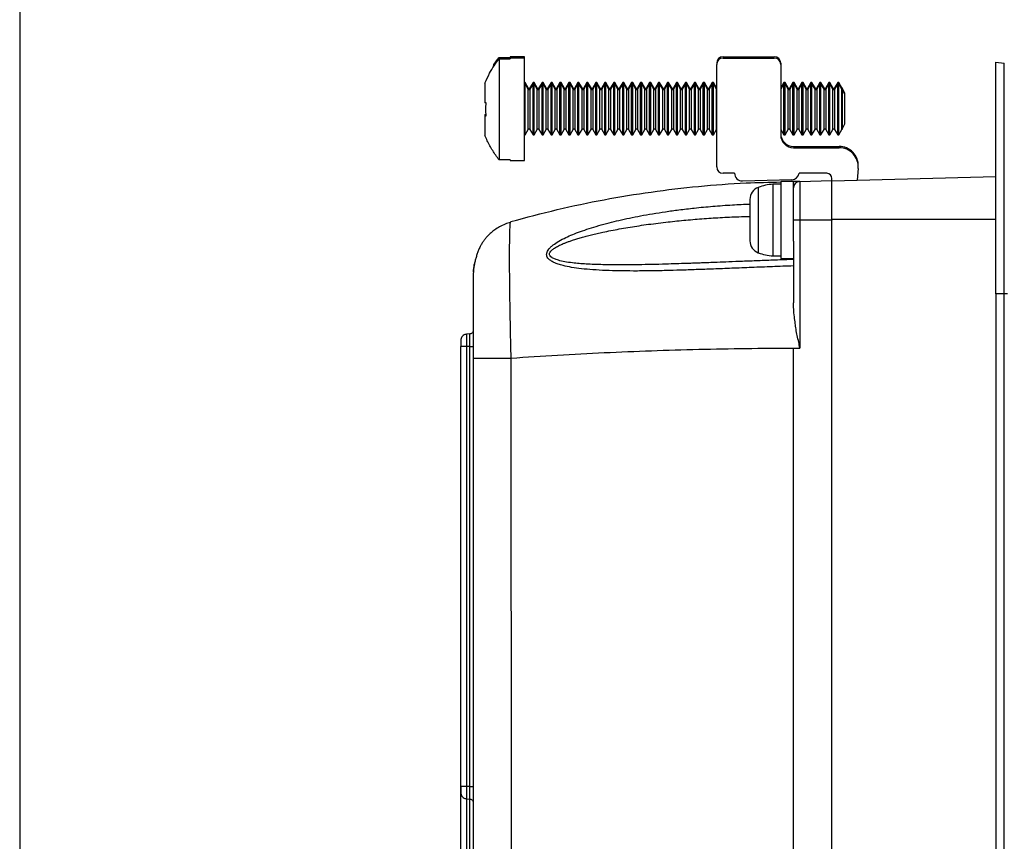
# Model space of a CAD drawing. Extents: x 3 to 428, y 3 to 275.
# Tile 14 of 42: x 3 to 52, y 160 to 200. Entities that reach past the tile are written whole.
import ezdxf

# ---------------------------------------------------------------- set-up
doc = ezdxf.new("R2010")
doc.units = 0
doc.linetypes.add('SLD-SOLID', pattern=[0])
doc.layers.get('0').update_dxf_attribs({"linetype": 'CONTINUOUS'})
doc.layers.add('BORDER', color=7, linetype='SLD-SOLID')

msp = doc.modelspace()

# ---------------------------------------------------------------- linework, layer by layer
at = {"color": 7, "linetype": 'SLD-SOLID'}
for p, q in [((26.901, 197.999), (26.901, 197.936)), ((26.901, 197.999), (27.439, 197.999)), ((26.901, 197.936), (26.901, 193.005)), ((26.901, 197.936), (27.439, 197.936)), ((28.151, 198.033), (27.439, 198.033)), ((27.439, 198.033), (27.439, 197.999)), ((28.151, 197.97), (27.439, 197.97)), ((27.439, 197.97), (27.439, 197.936)), ((28.151, 197.97), (28.151, 198.033)), ((28.151, 192.97), (28.151, 197.97)), ((37.526, 192.658), (37.526, 197.658)), ((37.839, 198.033), (40.339, 198.033)), ((37.839, 197.97), (40.339, 197.97)), ((40.651, 197.72), (40.651, 197.658)), ((40.651, 197.658), (40.651, 194.22)), ((51.151, 197.764), (51.57, 197.728)), ((26.214, 196.749), (26.214, 195.783)), ((28.179, 196.783), (28.151, 196.783)), ((28.179, 196.72), (28.151, 196.72)), ((28.329, 196.522), (28.179, 196.783)), ((28.179, 196.72), (28.179, 196.783)), ((28.329, 196.46), (28.179, 196.72)), ((28.179, 195.47), (28.179, 196.72)), ((28.562, 196.783), (28.411, 196.522)), ((28.562, 196.72), (28.411, 196.46)), ((28.616, 196.783), (28.562, 196.783)), ((28.562, 196.72), (28.562, 196.783)), ((28.616, 196.72), (28.562, 196.72)), ((28.562, 194.22), (28.562, 196.72)), ((28.767, 196.522), (28.616, 196.783)), ((28.616, 196.72), (28.616, 196.783)), ((28.767, 196.46), (28.616, 196.72)), ((28.616, 195.47), (28.616, 196.72)), ((28.999, 196.783), (28.849, 196.522)), ((28.999, 196.72), (28.849, 196.46)), ((29.054, 196.783), (28.999, 196.783)), ((28.999, 196.72), (28.999, 196.783)), ((29.054, 196.72), (28.999, 196.72)), ((28.999, 194.22), (28.999, 196.72)), ((29.204, 196.522), (29.054, 196.783)), ((29.054, 196.72), (29.054, 196.783)), ((29.204, 196.46), (29.054, 196.72)), ((29.054, 195.47), (29.054, 196.72)), ((29.437, 196.783), (29.286, 196.522)), ((29.437, 196.72), (29.286, 196.46)), ((29.491, 196.783), (29.437, 196.783)), ((29.437, 196.72), (29.437, 196.783)), ((29.491, 196.72), (29.437, 196.72)), ((29.437, 194.22), (29.437, 196.72)), ((29.642, 196.522), (29.491, 196.783)), ((29.491, 196.72), (29.491, 196.783)), ((29.642, 196.46), (29.491, 196.72)), ((29.491, 195.47), (29.491, 196.72)), ((29.874, 196.783), (29.724, 196.522)), ((29.874, 196.72), (29.724, 196.46)), ((29.929, 196.783), (29.874, 196.783)), ((29.874, 196.72), (29.874, 196.783)), ((29.929, 196.72), (29.874, 196.72)), ((29.874, 194.22), (29.874, 196.72)), ((30.079, 196.522), (29.929, 196.783)), ((29.929, 196.72), (29.929, 196.783)), ((30.079, 196.46), (29.929, 196.72)), ((29.929, 195.47), (29.929, 196.72)), ((30.312, 196.783), (30.161, 196.522)), ((30.312, 196.72), (30.161, 196.46)), ((30.366, 196.783), (30.312, 196.783)), ((30.312, 196.72), (30.312, 196.783)), ((30.366, 196.72), (30.312, 196.72)), ((30.312, 194.22), (30.312, 196.72)), ((30.517, 196.522), (30.366, 196.783)), ((30.366, 196.72), (30.366, 196.783)), ((30.517, 196.46), (30.366, 196.72)), ((30.366, 195.47), (30.366, 196.72)), ((30.749, 196.783), (30.599, 196.522)), ((30.749, 196.72), (30.599, 196.46)), ((30.804, 196.783), (30.749, 196.783)), ((30.749, 196.72), (30.749, 196.783)), ((30.804, 196.72), (30.749, 196.72)), ((30.749, 194.22), (30.749, 196.72)), ((30.954, 196.522), (30.804, 196.783)), ((30.804, 196.72), (30.804, 196.783)), ((30.954, 196.46), (30.804, 196.72)), ((30.804, 195.47), (30.804, 196.72)), ((31.187, 196.783), (31.036, 196.522)), ((31.187, 196.72), (31.036, 196.46)), ((31.241, 196.783), (31.187, 196.783)), ((31.187, 196.72), (31.187, 196.783)), ((31.241, 196.72), (31.187, 196.72)), ((31.187, 194.22), (31.187, 196.72)), ((31.392, 196.522), (31.241, 196.783)), ((31.241, 196.72), (31.241, 196.783)), ((31.392, 196.46), (31.241, 196.72)), ((31.241, 195.47), (31.241, 196.72)), ((31.624, 196.783), (31.474, 196.522)), ((31.624, 196.72), (31.474, 196.46)), ((31.679, 196.783), (31.624, 196.783)), ((31.624, 196.72), (31.624, 196.783)), ((31.679, 196.72), (31.624, 196.72)), ((31.624, 194.22), (31.624, 196.72)), ((31.829, 196.522), (31.679, 196.783)), ((31.679, 196.72), (31.679, 196.783)), ((31.829, 196.46), (31.679, 196.72)), ((31.679, 195.47), (31.679, 196.72)), ((32.062, 196.783), (31.911, 196.522)), ((32.062, 196.72), (31.911, 196.46)), ((32.116, 196.783), (32.062, 196.783)), ((32.062, 196.72), (32.062, 196.783)), ((32.116, 196.72), (32.062, 196.72)), ((32.062, 194.22), (32.062, 196.72)), ((32.267, 196.522), (32.116, 196.783)), ((32.116, 196.72), (32.116, 196.783)), ((32.267, 196.46), (32.116, 196.72)), ((32.116, 195.47), (32.116, 196.72)), ((32.499, 196.783), (32.349, 196.522)), ((32.499, 196.72), (32.349, 196.46)), ((32.554, 196.783), (32.499, 196.783)), ((32.499, 196.72), (32.499, 196.783)), ((32.554, 196.72), (32.499, 196.72)), ((32.499, 194.22), (32.499, 196.72)), ((32.704, 196.522), (32.554, 196.783)), ((32.554, 196.72), (32.554, 196.783)), ((32.704, 196.46), (32.554, 196.72)), ((32.554, 195.47), (32.554, 196.72)), ((32.937, 196.783), (32.786, 196.522)), ((32.937, 196.72), (32.786, 196.46)), ((32.991, 196.783), (32.937, 196.783)), ((32.937, 196.72), (32.937, 196.783)), ((32.991, 196.72), (32.937, 196.72)), ((32.937, 194.22), (32.937, 196.72)), ((33.142, 196.522), (32.991, 196.783)), ((32.991, 196.72), (32.991, 196.783)), ((33.142, 196.46), (32.991, 196.72)), ((32.991, 195.47), (32.991, 196.72)), ((33.374, 196.783), (33.224, 196.522)), ((33.374, 196.72), (33.224, 196.46)), ((33.429, 196.783), (33.374, 196.783)), ((33.374, 196.72), (33.374, 196.783)), ((33.429, 196.72), (33.374, 196.72)), ((33.374, 194.22), (33.374, 196.72)), ((33.579, 196.522), (33.429, 196.783)), ((33.429, 196.72), (33.429, 196.783)), ((33.579, 196.46), (33.429, 196.72)), ((33.429, 195.47), (33.429, 196.72)), ((33.812, 196.783), (33.661, 196.522)), ((33.812, 196.72), (33.661, 196.46)), ((33.866, 196.783), (33.812, 196.783)), ((33.812, 196.72), (33.812, 196.783)), ((33.866, 196.72), (33.812, 196.72)), ((33.812, 194.22), (33.812, 196.72)), ((34.017, 196.522), (33.866, 196.783)), ((33.866, 196.72), (33.866, 196.783)), ((34.017, 196.46), (33.866, 196.72)), ((33.866, 195.47), (33.866, 196.72)), ((34.249, 196.783), (34.099, 196.522)), ((34.249, 196.72), (34.099, 196.46)), ((34.304, 196.783), (34.249, 196.783)), ((34.249, 196.72), (34.249, 196.783)), ((34.304, 196.72), (34.249, 196.72)), ((34.249, 194.22), (34.249, 196.72)), ((34.454, 196.522), (34.304, 196.783)), ((34.304, 196.72), (34.304, 196.783)), ((34.454, 196.46), (34.304, 196.72)), ((34.304, 195.47), (34.304, 196.72)), ((34.687, 196.783), (34.536, 196.522)), ((34.687, 196.72), (34.536, 196.46)), ((34.741, 196.783), (34.687, 196.783)), ((34.687, 196.72), (34.687, 196.783)), ((34.741, 196.72), (34.687, 196.72)), ((34.687, 194.22), (34.687, 196.72)), ((34.892, 196.522), (34.741, 196.783)), ((34.741, 196.72), (34.741, 196.783)), ((34.892, 196.46), (34.741, 196.72)), ((34.741, 195.47), (34.741, 196.72)), ((35.124, 196.783), (34.974, 196.522)), ((35.124, 196.72), (34.974, 196.46)), ((35.179, 196.783), (35.124, 196.783)), ((35.124, 196.72), (35.124, 196.783)), ((35.179, 196.72), (35.124, 196.72)), ((35.124, 194.22), (35.124, 196.72)), ((35.329, 196.522), (35.179, 196.783)), ((35.179, 196.72), (35.179, 196.783)), ((35.329, 196.46), (35.179, 196.72)), ((35.179, 195.47), (35.179, 196.72)), ((35.562, 196.783), (35.411, 196.522)), ((35.562, 196.72), (35.411, 196.46)), ((35.616, 196.783), (35.562, 196.783)), ((35.562, 196.72), (35.562, 196.783)), ((35.616, 196.72), (35.562, 196.72)), ((35.562, 194.22), (35.562, 196.72)), ((35.767, 196.522), (35.616, 196.783)), ((35.616, 196.72), (35.616, 196.783)), ((35.767, 196.46), (35.616, 196.72)), ((35.616, 195.47), (35.616, 196.72)), ((35.999, 196.783), (35.849, 196.522)), ((35.999, 196.72), (35.849, 196.46)), ((36.054, 196.783), (35.999, 196.783)), ((35.999, 196.72), (35.999, 196.783)), ((36.054, 196.72), (35.999, 196.72)), ((35.999, 194.22), (35.999, 196.72)), ((36.204, 196.522), (36.054, 196.783)), ((36.054, 196.72), (36.054, 196.783)), ((36.204, 196.46), (36.054, 196.72)), ((36.054, 195.47), (36.054, 196.72)), ((36.437, 196.783), (36.286, 196.522)), ((36.437, 196.72), (36.286, 196.46)), ((36.491, 196.783), (36.437, 196.783)), ((36.437, 196.72), (36.437, 196.783)), ((36.491, 196.72), (36.437, 196.72)), ((36.437, 194.22), (36.437, 196.72)), ((36.642, 196.522), (36.491, 196.783)), ((36.491, 196.72), (36.491, 196.783)), ((36.642, 196.46), (36.491, 196.72)), ((36.491, 195.47), (36.491, 196.72)), ((36.874, 196.783), (36.724, 196.522)), ((36.874, 196.72), (36.724, 196.46)), ((36.929, 196.783), (36.874, 196.783)), ((36.874, 196.72), (36.874, 196.783)), ((36.929, 196.72), (36.874, 196.72)), ((36.874, 194.22), (36.874, 196.72)), ((37.079, 196.522), (36.929, 196.783)), ((36.929, 196.72), (36.929, 196.783)), ((37.079, 196.46), (36.929, 196.72)), ((36.929, 195.47), (36.929, 196.72)), ((37.312, 196.783), (37.161, 196.522)), ((37.312, 196.72), (37.161, 196.46)), ((37.366, 196.783), (37.312, 196.783)), ((37.312, 196.72), (37.312, 196.783)), ((37.366, 196.72), (37.312, 196.72)), ((37.312, 194.22), (37.312, 196.72)), ((37.517, 196.522), (37.366, 196.783)), ((37.366, 196.72), (37.366, 196.783)), ((37.517, 196.46), (37.366, 196.72)), ((37.366, 195.47), (37.366, 196.72)), ((40.812, 196.783), (40.661, 196.522)), ((40.812, 196.72), (40.661, 196.46)), ((40.866, 196.783), (40.812, 196.783)), ((40.812, 196.72), (40.812, 196.783)), ((40.866, 196.72), (40.812, 196.72)), ((40.812, 194.22), (40.812, 196.72)), ((41.017, 196.522), (40.866, 196.783)), ((40.866, 196.72), (40.866, 196.783)), ((41.017, 196.46), (40.866, 196.72)), ((40.866, 195.47), (40.866, 196.72)), ((41.249, 196.783), (41.099, 196.522)), ((41.249, 196.72), (41.099, 196.46)), ((41.304, 196.783), (41.249, 196.783)), ((41.249, 196.72), (41.249, 196.783)), ((41.304, 196.72), (41.249, 196.72)), ((41.249, 194.22), (41.249, 196.72)), ((41.454, 196.522), (41.304, 196.783)), ((41.304, 196.72), (41.304, 196.783)), ((41.454, 196.46), (41.304, 196.72)), ((41.304, 195.47), (41.304, 196.72)), ((41.687, 196.783), (41.536, 196.522)), ((41.687, 196.72), (41.536, 196.46)), ((41.741, 196.783), (41.687, 196.783)), ((41.687, 196.72), (41.687, 196.783)), ((41.741, 196.72), (41.687, 196.72)), ((41.687, 194.22), (41.687, 196.72)), ((41.892, 196.522), (41.741, 196.783)), ((41.741, 196.72), (41.741, 196.783)), ((41.892, 196.46), (41.741, 196.72)), ((41.741, 195.47), (41.741, 196.72)), ((42.124, 196.783), (41.974, 196.522)), ((42.124, 196.72), (41.974, 196.46)), ((42.179, 196.783), (42.124, 196.783)), ((42.124, 196.72), (42.124, 196.783)), ((42.179, 196.72), (42.124, 196.72)), ((42.124, 194.22), (42.124, 196.72)), ((42.329, 196.522), (42.179, 196.783)), ((42.179, 196.72), (42.179, 196.783)), ((42.329, 196.46), (42.179, 196.72)), ((42.179, 195.47), (42.179, 196.72)), ((42.562, 196.783), (42.411, 196.522)), ((42.562, 196.72), (42.411, 196.46)), ((42.616, 196.783), (42.562, 196.783)), ((42.562, 196.72), (42.562, 196.783)), ((42.616, 196.72), (42.562, 196.72)), ((42.562, 194.22), (42.562, 196.72)), ((42.767, 196.522), (42.616, 196.783)), ((42.616, 196.72), (42.616, 196.783)), ((42.767, 196.46), (42.616, 196.72)), ((42.616, 195.47), (42.616, 196.72)), ((42.999, 196.783), (42.849, 196.522)), ((42.999, 196.72), (42.849, 196.46)), ((43.054, 196.783), (42.999, 196.783)), ((42.999, 196.72), (42.999, 196.783)), ((43.054, 196.72), (42.999, 196.72)), ((42.999, 194.22), (42.999, 196.72)), ((43.204, 196.522), (43.054, 196.783)), ((43.054, 196.72), (43.054, 196.783)), ((43.204, 196.46), (43.054, 196.72)), ((43.054, 195.47), (43.054, 196.72)), ((43.437, 196.783), (43.286, 196.522)), ((43.437, 196.72), (43.286, 196.46)), ((43.491, 196.783), (43.437, 196.783)), ((43.437, 196.72), (43.437, 196.783)), ((43.491, 196.72), (43.437, 196.72)), ((43.437, 194.22), (43.437, 196.72)), ((43.642, 196.522), (43.491, 196.783)), ((43.491, 196.72), (43.491, 196.783)), ((43.642, 196.46), (43.491, 196.72)), ((43.491, 195.47), (43.491, 196.72)), ((43.653, 196.509), (43.653, 196.447)), ((43.776, 196.249), (43.653, 196.509)), ((43.653, 196.447), (43.653, 194.494)), ((43.776, 196.187), (43.653, 196.447)), ((43.776, 196.187), (43.776, 196.249)), ((43.776, 194.754), (43.776, 196.187)), ((26.27, 195.783), (26.214, 195.783)), ((26.214, 195.22), (26.214, 195.158)), ((26.214, 195.22), (26.27, 195.22)), ((28.179, 194.22), (28.179, 195.47)), ((28.616, 194.22), (28.616, 195.47)), ((29.054, 194.22), (29.054, 195.47)), ((29.491, 194.22), (29.491, 195.47)), ((29.929, 194.22), (29.929, 195.47)), ((30.366, 194.22), (30.366, 195.47)), ((30.804, 194.22), (30.804, 195.47)), ((31.241, 194.22), (31.241, 195.47)), ((31.679, 194.22), (31.679, 195.47)), ((32.116, 194.22), (32.116, 195.47)), ((32.554, 194.22), (32.554, 195.47)), ((32.991, 194.22), (32.991, 195.47)), ((33.429, 194.22), (33.429, 195.47)), ((33.866, 194.22), (33.866, 195.47)), ((34.304, 194.22), (34.304, 195.47)), ((34.741, 194.22), (34.741, 195.47)), ((35.179, 194.22), (35.179, 195.47)), ((35.616, 194.22), (35.616, 195.47)), ((36.054, 194.22), (36.054, 195.47)), ((36.491, 194.22), (36.491, 195.47)), ((36.929, 194.22), (36.929, 195.47)), ((37.366, 194.22), (37.366, 195.47)), ((40.866, 194.22), (40.866, 195.47)), ((41.304, 194.22), (41.304, 195.47)), ((41.741, 194.22), (41.741, 195.47)), ((42.179, 194.22), (42.179, 195.47)), ((42.616, 194.22), (42.616, 195.47)), ((43.054, 194.22), (43.054, 195.47)), ((43.491, 194.22), (43.491, 195.47)), ((26.214, 195.158), (26.214, 194.191)), ((26.214, 195.158), (26.27, 195.158)), ((43.653, 194.494), (43.776, 194.754)), ((28.179, 194.22), (28.329, 194.481)), ((28.411, 194.481), (28.562, 194.22)), ((28.616, 194.22), (28.767, 194.481)), ((28.849, 194.481), (28.999, 194.22)), ((29.054, 194.22), (29.204, 194.481)), ((29.286, 194.481), (29.437, 194.22)), ((29.491, 194.22), (29.642, 194.481)), ((29.724, 194.481), (29.874, 194.22)), ((29.929, 194.22), (30.079, 194.481)), ((30.161, 194.481), (30.312, 194.22)), ((30.366, 194.22), (30.517, 194.481)), ((30.599, 194.481), (30.749, 194.22)), ((30.804, 194.22), (30.954, 194.481)), ((31.036, 194.481), (31.187, 194.22)), ((31.241, 194.22), (31.392, 194.481)), ((31.474, 194.481), (31.624, 194.22)), ((31.679, 194.22), (31.829, 194.481)), ((31.911, 194.481), (32.062, 194.22)), ((32.116, 194.22), (32.267, 194.481)), ((32.349, 194.481), (32.499, 194.22)), ((32.554, 194.22), (32.704, 194.481)), ((32.786, 194.481), (32.937, 194.22)), ((32.991, 194.22), (33.142, 194.481)), ((33.224, 194.481), (33.374, 194.22)), ((33.429, 194.22), (33.579, 194.481)), ((33.661, 194.481), (33.812, 194.22)), ((33.866, 194.22), (34.017, 194.481)), ((34.099, 194.481), (34.249, 194.22)), ((34.304, 194.22), (34.454, 194.481)), ((34.536, 194.481), (34.687, 194.22)), ((34.741, 194.22), (34.892, 194.481)), ((34.974, 194.481), (35.124, 194.22)), ((35.179, 194.22), (35.329, 194.481)), ((35.411, 194.481), (35.562, 194.22)), ((35.616, 194.22), (35.767, 194.481)), ((35.849, 194.481), (35.999, 194.22)), ((36.054, 194.22), (36.204, 194.481)), ((36.286, 194.481), (36.437, 194.22)), ((36.491, 194.22), (36.642, 194.481)), ((36.724, 194.481), (36.874, 194.22)), ((36.929, 194.22), (37.079, 194.481)), ((37.161, 194.481), (37.312, 194.22)), ((37.366, 194.22), (37.517, 194.481)), ((40.661, 194.481), (40.812, 194.22)), ((40.866, 194.22), (41.017, 194.481)), ((41.099, 194.481), (41.249, 194.22)), ((41.304, 194.22), (41.454, 194.481)), ((41.536, 194.481), (41.687, 194.22)), ((41.741, 194.22), (41.892, 194.481)), ((41.974, 194.481), (42.124, 194.22)), ((42.179, 194.22), (42.329, 194.481)), ((42.411, 194.481), (42.562, 194.22)), ((42.616, 194.22), (42.767, 194.481)), ((42.849, 194.481), (42.999, 194.22)), ((43.054, 194.22), (43.204, 194.481)), ((43.286, 194.481), (43.437, 194.22)), ((43.491, 194.22), (43.642, 194.481)), ((28.151, 194.22), (28.179, 194.22)), ((28.562, 194.22), (28.616, 194.22)), ((28.999, 194.22), (29.054, 194.22)), ((29.437, 194.22), (29.491, 194.22)), ((29.874, 194.22), (29.929, 194.22)), ((30.312, 194.22), (30.366, 194.22)), ((30.749, 194.22), (30.804, 194.22)), ((31.187, 194.22), (31.241, 194.22)), ((31.624, 194.22), (31.679, 194.22)), ((32.062, 194.22), (32.116, 194.22)), ((32.499, 194.22), (32.554, 194.22)), ((32.937, 194.22), (32.991, 194.22)), ((33.374, 194.22), (33.429, 194.22)), ((33.812, 194.22), (33.866, 194.22)), ((34.249, 194.22), (34.304, 194.22)), ((34.687, 194.22), (34.741, 194.22)), ((35.124, 194.22), (35.179, 194.22)), ((35.562, 194.22), (35.616, 194.22)), ((35.999, 194.22), (36.054, 194.22)), ((36.437, 194.22), (36.491, 194.22)), ((36.874, 194.22), (36.929, 194.22)), ((37.312, 194.22), (37.366, 194.22)), ((40.812, 194.22), (40.866, 194.22)), ((41.249, 194.22), (41.304, 194.22)), ((41.687, 194.22), (41.741, 194.22)), ((42.124, 194.22), (42.179, 194.22)), ((42.562, 194.22), (42.616, 194.22)), ((42.999, 194.22), (43.054, 194.22)), ((43.437, 194.22), (43.491, 194.22)), ((41.276, 193.658), (43.503, 193.658)), ((41.276, 193.595), (43.503, 193.595)), ((27.439, 193.005), (26.901, 193.005)), ((27.439, 193.005), (27.439, 192.97)), ((27.439, 192.97), (28.151, 192.97)), ((38.401, 192.345), (37.839, 192.345)), ((42.901, 192.345), (41.552, 192.345)), ((44.437, 192.576), (44.387, 192.003)), ((41.192, 192.033), (38.786, 191.97)), ((41.276, 191.939), (40.651, 191.939)), ((40.651, 191.939), (40.651, 188.189)), ((41.581, 191.947), (41.276, 191.939)), ((41.276, 189.04), (41.276, 191.939)), ((41.568, 191.946), (41.309, 191.934)), ((41.581, 191.947), (43.151, 191.988)), ((41.581, 191.947), (41.581, 190.064)), ((51.151, 192.18), (43.151, 191.97)), ((43.151, 192.004), (43.151, 192.095)), ((40.651, 191.814), (40.273, 191.814)), ((40.273, 191.814), (40.273, 188.314)), ((27.46, 189.944), (27.473, 189.989)), ((41.581, 190.064), (41.276, 190.064)), ((41.581, 190.064), (41.581, 183.814)), ((43.151, 190.064), (41.581, 190.064)), ((43.151, 190.095), (43.151, 190.064)), ((43.151, 133.167), (43.151, 190.064)), ((41.276, 189.04), (41.276, 186.016)), ((40.273, 188.314), (40.651, 188.314)), ((40.651, 188.189), (41.276, 188.189)), ((25.651, 187.583), (25.663, 187.735)), ((25.651, 187.542), (25.657, 187.609)), ((25.651, 187.583), (25.651, 187.538)), ((36.308, 187.955), (36.071, 187.947)), ((51.57, 186.47), (51.151, 186.47)), ((51.151, 186.47), (51.151, 119.445)), ((51.57, 119.445), (51.57, 186.47)), ((51.733, 186.47), (51.57, 186.47)), ((25.64, 184.623), (25.64, 184.627)), ((25.64, 184.623), (25.64, 184.627)), ((25.481, 184.505), (25.312, 184.491)), ((25.026, 183.895), (25.026, 162.414)), ((25.312, 183.895), (25.026, 183.895)), ((25.312, 183.895), (25.312, 162.414)), ((25.48, 183.895), (25.312, 183.895)), ((25.48, 162.414), (25.48, 183.895)), ((41.276, 158.039), (41.276, 183.814)), ((41.276, 183.814), (41.581, 183.814)), ((25.651, 158.675), (25.651, 183.328)), ((27.507, 158.65), (27.491, 183.327)), ((25.037, 162.414), (25.026, 162.414)), ((25.026, 162.414), (25.026, 122.02)), ((25.48, 162.414), (25.312, 162.414)), ((25.312, 161.819), (25.481, 161.804)), ((25.64, 161.682), (25.64, 161.686)), ((25.64, 161.682), (25.64, 161.686))]:
    msp.add_line(p, q, dxfattribs=at)
at = {"color": 8, "linetype": 'SLD-SOLID'}
for p, q in [((28.329, 196.46), (28.329, 196.522)), ((28.329, 194.481), (28.329, 196.46)), ((28.411, 196.522), (28.411, 196.46)), ((28.411, 196.46), (28.411, 194.481)), ((28.767, 196.46), (28.767, 196.522)), ((28.767, 194.481), (28.767, 196.46)), ((28.849, 196.522), (28.849, 196.46)), ((28.849, 196.46), (28.849, 194.481)), ((29.204, 196.46), (29.204, 196.522)), ((29.204, 194.481), (29.204, 196.46)), ((29.286, 196.522), (29.286, 196.46)), ((29.286, 196.46), (29.286, 194.481)), ((29.642, 196.46), (29.642, 196.522)), ((29.642, 194.481), (29.642, 196.46)), ((29.724, 196.522), (29.724, 196.46)), ((29.724, 196.46), (29.724, 194.481)), ((30.079, 196.46), (30.079, 196.522)), ((30.079, 194.481), (30.079, 196.46)), ((30.161, 196.522), (30.161, 196.46)), ((30.161, 196.46), (30.161, 194.481)), ((30.517, 196.46), (30.517, 196.522)), ((30.517, 194.481), (30.517, 196.46)), ((30.599, 196.522), (30.599, 196.46)), ((30.599, 196.46), (30.599, 194.481)), ((30.954, 196.46), (30.954, 196.522)), ((30.954, 194.481), (30.954, 196.46)), ((31.036, 196.522), (31.036, 196.46)), ((31.036, 196.46), (31.036, 194.481)), ((31.392, 196.46), (31.392, 196.522)), ((31.392, 194.481), (31.392, 196.46)), ((31.474, 196.522), (31.474, 196.46)), ((31.474, 196.46), (31.474, 194.481)), ((31.829, 196.46), (31.829, 196.522)), ((31.829, 194.481), (31.829, 196.46)), ((31.911, 196.522), (31.911, 196.46)), ((31.911, 196.46), (31.911, 194.481)), ((32.267, 196.46), (32.267, 196.522)), ((32.267, 194.481), (32.267, 196.46)), ((32.349, 196.522), (32.349, 196.46)), ((32.349, 196.46), (32.349, 194.481)), ((32.704, 196.46), (32.704, 196.522)), ((32.704, 194.481), (32.704, 196.46)), ((32.786, 196.522), (32.786, 196.46)), ((32.786, 196.46), (32.786, 194.481)), ((33.142, 196.46), (33.142, 196.522)), ((33.142, 194.481), (33.142, 196.46)), ((33.224, 196.522), (33.224, 196.46)), ((33.224, 196.46), (33.224, 194.481)), ((33.579, 196.46), (33.579, 196.522)), ((33.579, 194.481), (33.579, 196.46)), ((33.661, 196.522), (33.661, 196.46)), ((33.661, 196.46), (33.661, 194.481)), ((34.017, 196.46), (34.017, 196.522)), ((34.017, 194.481), (34.017, 196.46)), ((34.099, 196.522), (34.099, 196.46)), ((34.099, 196.46), (34.099, 194.481)), ((34.454, 196.46), (34.454, 196.522)), ((34.454, 194.481), (34.454, 196.46)), ((34.536, 196.522), (34.536, 196.46)), ((34.536, 196.46), (34.536, 194.481)), ((34.892, 196.46), (34.892, 196.522)), ((34.892, 194.481), (34.892, 196.46)), ((34.974, 196.522), (34.974, 196.46)), ((34.974, 196.46), (34.974, 194.481)), ((35.329, 196.46), (35.329, 196.522)), ((35.329, 194.481), (35.329, 196.46)), ((35.411, 196.522), (35.411, 196.46)), ((35.411, 196.46), (35.411, 194.481)), ((35.767, 196.46), (35.767, 196.522)), ((35.767, 194.481), (35.767, 196.46)), ((35.849, 196.522), (35.849, 196.46)), ((35.849, 196.46), (35.849, 194.481)), ((36.204, 196.46), (36.204, 196.522)), ((36.204, 194.481), (36.204, 196.46)), ((36.286, 196.522), (36.286, 196.46)), ((36.286, 196.46), (36.286, 194.481)), ((36.642, 196.46), (36.642, 196.522)), ((36.642, 194.481), (36.642, 196.46)), ((36.724, 196.522), (36.724, 196.46)), ((36.724, 196.46), (36.724, 194.481)), ((37.079, 196.46), (37.079, 196.522)), ((37.079, 194.481), (37.079, 196.46)), ((37.161, 196.522), (37.161, 196.46)), ((37.161, 196.46), (37.161, 194.481)), ((37.517, 196.46), (37.517, 196.522)), ((37.517, 194.481), (37.517, 196.46)), ((40.661, 196.522), (40.661, 196.46)), ((40.661, 196.46), (40.661, 194.481)), ((41.017, 196.46), (41.017, 196.522)), ((41.017, 194.481), (41.017, 196.46)), ((41.099, 196.522), (41.099, 196.46)), ((41.099, 196.46), (41.099, 194.481)), ((41.454, 196.46), (41.454, 196.522)), ((41.454, 194.481), (41.454, 196.46)), ((41.536, 196.522), (41.536, 196.46)), ((41.536, 196.46), (41.536, 194.481)), ((41.892, 196.46), (41.892, 196.522)), ((41.892, 194.481), (41.892, 196.46)), ((41.974, 196.522), (41.974, 196.46)), ((41.974, 196.46), (41.974, 194.481)), ((42.329, 196.46), (42.329, 196.522)), ((42.329, 194.481), (42.329, 196.46)), ((42.411, 196.522), (42.411, 196.46)), ((42.411, 196.46), (42.411, 194.481)), ((42.767, 196.46), (42.767, 196.522)), ((42.767, 194.481), (42.767, 196.46)), ((42.849, 196.522), (42.849, 196.46)), ((42.849, 196.46), (42.849, 194.481)), ((43.204, 196.46), (43.204, 196.522)), ((43.204, 194.481), (43.204, 196.46)), ((43.286, 196.522), (43.286, 196.46)), ((43.286, 196.46), (43.286, 194.481)), ((43.642, 196.46), (43.642, 196.522)), ((43.642, 194.481), (43.642, 196.46)), ((39.555, 191.658), (39.555, 188.471)), ((51.151, 190.095), (43.151, 190.095)), ((25.312, 184.491), (25.312, 183.895)), ((25.312, 162.414), (25.312, 161.819)), ((25.312, 161.819), (25.312, 122.02)), ((25.48, 153.586), (25.48, 161.804))]:
    msp.add_line(p, q, dxfattribs=at)
at = {"color": 7, "linetype": 'SLD-SOLID', "flags": 128}
for points in [[(37.526, 196.51), (37.524, 196.513), (37.517, 196.522)], [(37.526, 196.448), (37.524, 196.45), (37.517, 196.46)], [(40.661, 196.522), (40.654, 196.513), (40.651, 196.51)], [(40.661, 196.46), (40.654, 196.45), (40.651, 196.448)], [(37.517, 194.481), (37.524, 194.491), (37.526, 194.493)], [(40.651, 194.493), (40.654, 194.491), (40.661, 194.481)]]:
    msp.add_lwpolyline(points, dxfattribs=at)
at = {"color": 7, "linetype": 'SLD-SOLID'}
for centre, radius, start, end in [((37.839, 197.72), 0.313, 90, 180), ((37.839, 197.658), 0.312, 90, 180), ((40.339, 197.72), 0.313, 0, 90), ((40.339, 197.658), 0.312, 0, 90), ((28.37, 196.546), 0.0474, 210, 330), ((28.37, 196.484), 0.0474, 210, 330), ((28.808, 196.546), 0.0474, 210, 330), ((28.808, 196.484), 0.0474, 210, 330), ((29.245, 196.546), 0.0474, 210, 330), ((29.245, 196.484), 0.0474, 210, 330), ((29.683, 196.546), 0.0474, 210, 330), ((29.683, 196.484), 0.0474, 210, 330), ((30.12, 196.546), 0.0474, 210, 330), ((30.12, 196.484), 0.0474, 210, 330), ((30.558, 196.546), 0.0474, 210, 330), ((30.558, 196.484), 0.0474, 210, 330), ((30.995, 196.546), 0.0474, 210, 330), ((30.995, 196.484), 0.0474, 210, 330), ((31.433, 196.546), 0.0474, 210, 330), ((31.433, 196.484), 0.0474, 210, 330), ((31.87, 196.546), 0.0474, 210, 330), ((31.87, 196.484), 0.0474, 210, 330), ((32.308, 196.546), 0.0474, 210, 330), ((32.308, 196.484), 0.0474, 210, 330), ((32.745, 196.546), 0.0474, 210, 330), ((32.745, 196.484), 0.0474, 210, 330), ((33.183, 196.546), 0.0474, 210, 330), ((33.183, 196.484), 0.0474, 210, 330), ((33.62, 196.546), 0.0474, 210, 330), ((33.62, 196.484), 0.0474, 210, 330), ((34.058, 196.546), 0.0474, 210, 330), ((34.058, 196.484), 0.0474, 210, 330), ((34.495, 196.546), 0.0474, 210, 330), ((34.495, 196.484), 0.0474, 210, 330), ((34.933, 196.546), 0.0474, 210, 330), ((34.933, 196.484), 0.0474, 210, 330), ((35.37, 196.546), 0.0474, 210, 330), ((35.37, 196.484), 0.0474, 210, 330), ((35.808, 196.546), 0.0474, 210, 330), ((35.808, 196.484), 0.0474, 210, 330), ((36.245, 196.546), 0.0474, 210, 330), ((36.245, 196.484), 0.0474, 210, 330), ((36.683, 196.546), 0.0474, 210, 330), ((36.683, 196.484), 0.0474, 210, 330), ((37.12, 196.546), 0.0474, 210, 330), ((37.12, 196.484), 0.0474, 210, 330), ((41.058, 196.546), 0.0474, 210, 330), ((41.058, 196.484), 0.0474, 210, 330), ((41.495, 196.546), 0.0474, 210, 330), ((41.495, 196.484), 0.0474, 210, 330), ((41.933, 196.546), 0.0474, 210, 330), ((41.933, 196.484), 0.0474, 210, 330), ((42.37, 196.546), 0.0474, 210, 330), ((42.37, 196.484), 0.0474, 210, 330), ((42.808, 196.546), 0.0474, 210, 330), ((42.808, 196.484), 0.0474, 210, 330), ((43.245, 196.546), 0.0474, 210, 330), ((43.245, 196.484), 0.0474, 210, 330), ((43.683, 196.546), 0.0474, 210, 230.8674), ((43.683, 196.484), 0.0474, 210, 230.8674), ((28.37, 194.457), 0.0474, 30, 150), ((28.808, 194.457), 0.0474, 30, 150), ((29.245, 194.457), 0.0474, 30, 150), ((29.683, 194.457), 0.0474, 30, 150), ((30.12, 194.457), 0.0474, 30, 150), ((30.558, 194.457), 0.0474, 30, 150), ((30.995, 194.457), 0.0474, 30, 150), ((31.433, 194.457), 0.0474, 30, 150), ((31.87, 194.457), 0.0474, 30, 150), ((32.308, 194.457), 0.0474, 30, 150), ((32.745, 194.457), 0.0474, 30, 150), ((33.183, 194.457), 0.0474, 30, 150), ((33.62, 194.457), 0.0474, 30, 150), ((34.058, 194.457), 0.0474, 30, 150), ((34.495, 194.457), 0.0474, 30, 150), ((34.933, 194.457), 0.0474, 30, 150), ((35.37, 194.457), 0.0474, 30, 150), ((35.808, 194.457), 0.0474, 30, 150), ((36.245, 194.457), 0.0474, 30, 150), ((36.683, 194.457), 0.0474, 30, 150), ((37.12, 194.457), 0.0474, 30, 150), ((41.276, 194.283), 0.625, 180, 270), ((41.058, 194.457), 0.0474, 30, 150), ((41.495, 194.457), 0.0474, 30, 150), ((41.933, 194.457), 0.0474, 30, 150), ((42.37, 194.457), 0.0474, 30, 150), ((42.808, 194.457), 0.0474, 30, 150), ((43.245, 194.457), 0.0474, 30, 150), ((43.683, 194.457), 0.0474, 129.1326, 150), ((41.276, 194.22), 0.625, 180, 270), ((43.503, 192.72), 0.938, 358.0898, 90), ((43.503, 192.658), 0.938, 355, 90), ((37.839, 192.658), 0.312, 180, 270), ((38.776, 192.345), 0.375, 180, 271.4879), ((41.183, 192.408), 0.375, 271.4879, 350.4059), ((42.901, 192.095), 0.25, 0, 90), ((41.589, 191.635), 0.312, 91.5, 180), ((39.776, 191.073), 0.625, 110.7582, 180), ((40.441, 189.32), 2.5, 93.8629, 110.7582), ((39.776, 189.055), 0.625, 180, 249.2418), ((40.441, 190.808), 2.5, 249.2418, 266.1371)]:
    msp.add_arc(centre, radius, start, end, dxfattribs=at)
for points, knots in [([(26.214, 196.749), (26.285, 196.911), (26.414, 197.201), (26.649, 197.596), (26.817, 197.822), (26.901, 197.936)], [0, 0, 0, 0, 0.384735, 0.691233, 1, 1, 1, 1]), ([(26.629, 197.611), (26.637, 197.625), (26.717, 197.761), (26.814, 197.886), (26.901, 197.999)], [0, 0, 0, 0, 0.103698, 1, 1, 1, 1]), ([(51.151, 186.47), (51.151, 186.841), (51.151, 187.583), (51.151, 188.685), (51.151, 189.765), (51.151, 190.814), (51.151, 191.814), (51.151, 192.757), (51.151, 193.636), (51.151, 194.449), (51.151, 195.191), (51.151, 195.854), (51.151, 196.431), (51.151, 196.912), (51.151, 197.29), (51.151, 197.56), (51.151, 197.732), (51.151, 197.753), (51.151, 197.764)], [0, 0, 0, 0, 0.062723, 0.125447, 0.188167, 0.250879, 0.313594, 0.375198, 0.436803, 0.498402, 0.559999, 0.622861, 0.685721, 0.748573, 0.811422, 0.874279, 0.93714, 1, 1, 1, 1]), ([(51.57, 186.47), (51.57, 186.839), (51.57, 187.575), (51.57, 188.67), (51.57, 189.743), (51.57, 190.785), (51.57, 191.785), (51.57, 192.734), (51.57, 193.623), (51.57, 194.443), (51.57, 195.186), (51.57, 195.845), (51.57, 196.414), (51.57, 196.887), (51.57, 197.26), (51.57, 197.527), (51.57, 197.696), (51.57, 197.717), (51.57, 197.728)], [0, 0, 0, 0, 0.062501, 0.125006, 0.187507, 0.25, 0.312495, 0.374999, 0.437503, 0.5, 0.562497, 0.625001, 0.687505, 0.75, 0.812493, 0.874994, 0.937498, 1, 1, 1, 1]), ([(26.901, 193.005), (26.794, 193.151), (26.578, 193.447), (26.359, 193.852), (26.25, 194.106), (26.214, 194.191)], [0, 0, 0, 0, 0.39646, 0.797876, 1, 1, 1, 1]), ([(27.473, 189.989), (28.227, 190.191), (29.734, 190.595), (32.024, 191.071), (34.326, 191.451), (36.639, 191.721), (38.748, 191.885), (40.087, 191.911), (40.651, 191.922)], [0, 0, 0, 0, 0.175585, 0.350666, 0.525286, 0.699484, 0.873302, 1, 1, 1, 1]), ([(43.151, 190.064), (43.151, 190.19), (43.151, 190.442), (43.151, 190.805), (43.151, 191.14), (43.151, 191.433), (43.151, 191.674), (43.151, 191.852), (43.151, 191.967), (43.151, 191.981), (43.151, 191.988)], [0, 0, 0, 0, 0.125, 0.25, 0.375, 0.499999, 0.625, 0.75, 0.875, 1, 1, 1, 1]), ([(43.151, 190.095), (43.151, 190.218), (43.151, 190.464), (43.151, 190.818), (43.151, 191.144), (43.151, 191.43), (43.151, 191.665), (43.151, 191.838), (43.151, 191.949), (43.151, 191.963), (43.151, 191.97)], [0, 0, 0, 0, 0.125, 0.25, 0.375, 0.499999, 0.625, 0.750001, 0.875001, 1, 1, 1, 1]), ([(39.151, 191.073), (39.151, 191.07), (39.151, 191.063), (39.151, 191.006), (39.151, 190.914), (39.151, 190.782), (39.151, 190.649), (39.151, 190.53), (39.151, 190.41), (39.151, 190.254), (39.151, 190.064), (39.151, 189.874), (39.151, 189.686), (39.151, 189.506), (39.151, 189.346), (39.151, 189.237), (39.151, 189.167), (39.151, 189.113), (39.151, 189.065), (39.151, 189.059), (39.151, 189.055)], [0, 0, 0, 0, 0.060018, 0.119981, 0.184916, 0.249956, 0.31489, 0.347267, 0.380015, 0.439955, 0.499999, 0.559939, 0.619983, 0.684917, 0.749958, 0.814892, 0.84727, 0.880017, 0.939929, 1, 1, 1, 1]), ([(27.457, 189.952), (27.37, 189.925), (27.186, 189.869), (26.931, 189.742), (26.702, 189.598), (26.516, 189.451), (26.37, 189.314), (26.25, 189.184), (26.146, 189.05), (26.054, 188.91), (25.971, 188.759), (25.896, 188.594), (25.84, 188.437), (25.78, 188.251), (25.724, 188.052), (25.682, 187.859), (25.656, 187.673), (25.653, 187.563), (25.651, 187.504)], [0, 0, 0, 0, 0.077498, 0.163189, 0.240168, 0.307388, 0.364157, 0.410985, 0.457348, 0.50788, 0.564262, 0.627396, 0.696739, 0.758452, 0.813229, 0.868366, 0.929624, 1, 1, 1, 1]), ([(41.276, 188.139), (40.981, 188.129), (40.402, 188.109), (39.572, 188.078), (38.816, 188.048), (38.151, 188.022), (37.602, 188), (37.159, 187.983), (36.813, 187.971), (36.547, 187.961), (36.35, 187.954), (36.215, 187.95), (36.114, 187.946), (36.059, 187.944), (36.037, 187.944)], [0, 0, 0, 0, 0.168752, 0.329963, 0.473934, 0.600666, 0.710166, 0.788264, 0.854417, 0.908638, 0.941487, 0.967646, 0.987138, 1, 1, 1, 1]), ([(25.651, 187.542), (25.651, 187.542), (25.651, 187.542), (25.651, 187.505), (25.651, 187.504)], [0, 0, 0, 0, 0.978366, 1, 1, 1, 1]), ([(25.651, 183.328), (25.651, 183.514), (25.651, 183.883), (25.651, 184.428), (25.651, 184.956), (25.651, 185.459), (25.651, 185.924), (25.651, 186.344), (25.651, 186.713), (25.651, 187.025), (25.651, 187.269), (25.651, 187.428), (25.651, 187.477), (25.651, 187.494)], [0, 0, 0, 0, 0.094838, 0.189105, 0.284434, 0.379784, 0.475149, 0.570491, 0.665811, 0.761239, 0.856735, 0.951936, 1, 1, 1, 1]), ([(25.679, 187.909), (25.67, 187.843), (25.655, 187.724), (25.653, 187.609), (25.653, 187.558)], [0, 0, 0, 0, 0.557663, 1, 1, 1, 1]), ([(41.581, 183.814), (41.568, 183.914), (41.543, 184.12), (41.444, 184.42), (41.405, 184.726), (41.36, 185.035), (41.316, 185.362), (41.283, 185.695), (41.279, 185.917), (41.276, 186.016)], [0, 0, 0, 0, 0.133646, 0.276374, 0.418569, 0.545266, 0.694825, 0.863739, 1, 1, 1, 1]), ([(25.64, 184.627), (25.632, 184.611), (25.617, 184.578), (25.577, 184.539), (25.53, 184.513), (25.495, 184.508), (25.479, 184.505)], [0, 0, 0, 0, 0.254943, 0.513531, 0.764926, 1, 1, 1, 1]), ([(25.046, 184.287), (25.044, 184.277), (25.041, 184.257), (25.037, 184.16), (25.034, 184.034), (25.032, 183.941), (25.031, 183.895)], [0, 0, 0, 0, 0.264073, 0.518825, 0.764141, 1, 1, 1, 1]), ([(25.314, 184.491), (25.287, 184.486), (25.229, 184.477), (25.151, 184.434), (25.084, 184.37), (25.059, 184.315), (25.046, 184.287)], [0, 0, 0, 0, 0.235069, 0.486471, 0.745059, 1, 1, 1, 1]), ([(27.491, 183.327), (28.245, 183.377), (29.75, 183.478), (32.036, 183.596), (34.335, 183.691), (36.644, 183.759), (38.959, 183.803), (40.504, 183.811), (41.276, 183.814)], [0, 0, 0, 0, 0.167527, 0.334713, 0.501553, 0.668047, 0.834195, 1, 1, 1, 1]), ([(25.651, 183.328), (25.657, 183.328), (25.669, 183.328), (25.767, 183.328), (25.928, 183.328), (26.155, 183.328), (26.437, 183.327), (26.763, 183.327), (27.116, 183.327), (27.368, 183.327), (27.491, 183.327)], [0, 0, 0, 0, 0.119167, 0.243197, 0.370695, 0.5, 0.629304, 0.756802, 0.880832, 1, 1, 1, 1]), ([(25.031, 162.414), (25.032, 162.368), (25.034, 162.275), (25.037, 162.148), (25.042, 162.05), (25.045, 162.03), (25.047, 162.02)], [0, 0, 0, 0, 0.235834, 0.481119, 0.73585, 1, 1, 1, 1]), ([(25.046, 162.02), (25.059, 161.993), (25.086, 161.938), (25.152, 161.875), (25.23, 161.832), (25.287, 161.823), (25.314, 161.819)], [0, 0, 0, 0, 0.255132, 0.513692, 0.76499, 1, 1, 1, 1]), ([(25.479, 161.804), (25.495, 161.802), (25.53, 161.796), (25.577, 161.77), (25.617, 161.732), (25.632, 161.699), (25.64, 161.682)], [0, 0, 0, 0, 0.235064, 0.486474, 0.745059, 1, 1, 1, 1])]:
    msp.add_open_spline(points, degree=3, knots=knots, dxfattribs=at)
msp.add_open_spline([(26.27, 195.158), (26.263, 195.262), (26.247, 195.47), (26.263, 195.679), (26.27, 195.783)], degree=3, dxfattribs=at)
at = {"color": 8, "linetype": 'SLD-SOLID'}
for points, knots in [([(41.276, 187.825), (40.932, 187.812), (40.253, 187.787), (39.246, 187.747), (38.287, 187.709), (37.385, 187.674), (36.547, 187.643), (35.782, 187.617), (35.015, 187.596), (34.254, 187.581), (33.481, 187.575), (32.773, 187.581), (32.112, 187.599), (31.5, 187.632), (30.942, 187.682), (30.458, 187.748), (30.078, 187.825), (29.793, 187.907), (29.587, 187.987), (29.431, 188.073), (29.321, 188.162), (29.253, 188.253), (29.226, 188.335), (29.223, 188.402), (29.232, 188.468), (29.262, 188.55), (29.327, 188.649), (29.422, 188.75), (29.579, 188.882), (29.826, 189.043), (30.15, 189.21), (30.507, 189.366), (30.885, 189.511), (31.309, 189.656), (31.778, 189.798), (32.265, 189.929), (32.766, 190.051), (33.278, 190.164), (33.826, 190.273), (34.412, 190.377), (35.034, 190.475), (35.711, 190.569), (36.481, 190.659), (37.352, 190.741), (38.259, 190.808), (38.866, 190.834), (39.151, 190.847)], [0, 0, 0, 0, 0.044136, 0.087176, 0.129123, 0.167343, 0.203221, 0.237076, 0.266136, 0.302398, 0.335985, 0.366913, 0.395207, 0.423307, 0.448446, 0.470707, 0.490213, 0.502637, 0.513583, 0.523217, 0.530494, 0.537036, 0.543157, 0.546184, 0.54925, 0.554855, 0.560859, 0.567492, 0.574925, 0.58965, 0.607048, 0.622768, 0.640194, 0.659381, 0.680372, 0.703196, 0.724071, 0.746447, 0.770334, 0.795738, 0.822665, 0.851119, 0.883374, 0.922059, 0.963314, 1, 1, 1, 1]), ([(27.491, 183.327), (27.484, 183.629), (27.469, 184.228), (27.451, 185.102), (27.437, 185.931), (27.426, 186.702), (27.419, 187.406), (27.416, 188.041), (27.416, 188.602), (27.42, 189.083), (27.427, 189.475), (27.439, 189.758), (27.45, 189.915), (27.458, 189.938), (27.46, 189.944)], [0, 0, 0, 0, 0.092199, 0.182956, 0.272266, 0.360134, 0.446611, 0.531747, 0.618137, 0.705379, 0.793525, 0.882627, 0.972691, 1, 1, 1, 1]), ([(36.071, 187.947), (35.728, 187.935), (35.158, 187.914), (34.374, 187.894), (33.727, 187.881), (33.113, 187.874), (32.532, 187.875), (32.014, 187.882), (31.56, 187.896), (31.17, 187.915), (30.817, 187.94), (30.463, 187.975), (30.124, 188.023), (29.862, 188.08), (29.699, 188.129), (29.61, 188.163), (29.535, 188.198), (29.456, 188.245), (29.397, 188.299), (29.368, 188.359), (29.361, 188.404), (29.369, 188.451), (29.398, 188.517), (29.476, 188.605), (29.618, 188.708), (29.77, 188.793), (29.916, 188.862), (30.041, 188.916), (30.179, 188.971), (30.33, 189.026), (30.504, 189.086), (30.702, 189.148), (30.926, 189.214), (31.165, 189.28), (31.421, 189.345), (31.692, 189.409), (32.008, 189.48), (32.368, 189.554), (32.773, 189.631), (33.195, 189.705), (33.634, 189.774), (34.089, 189.841), (34.56, 189.903), (35.171, 189.976), (35.92, 190.054), (36.805, 190.129), (37.701, 190.187), (38.485, 190.226), (38.969, 190.24), (39.151, 190.245)], [0, 0, 0, 0, 0.059494, 0.099003, 0.13667, 0.172509, 0.206532, 0.238756, 0.263882, 0.287033, 0.308226, 0.327484, 0.351259, 0.370895, 0.377814, 0.384078, 0.389721, 0.394791, 0.403463, 0.407297, 0.410972, 0.414646, 0.418483, 0.427164, 0.437864, 0.451025, 0.4584, 0.466417, 0.47509, 0.484431, 0.494448, 0.507079, 0.520563, 0.534908, 0.550121, 0.566206, 0.583168, 0.606043, 0.629819, 0.654502, 0.680098, 0.706613, 0.734051, 0.762416, 0.812993, 0.864235, 0.91616, 0.968462, 1, 1, 1, 1]), ([(25.48, 183.895), (25.48, 183.975), (25.48, 184.135), (25.48, 184.337), (25.48, 184.478), (25.48, 184.496), (25.48, 184.505)], [0, 0, 0, 0, 0.250063, 0.500126, 0.750189, 1, 1, 1, 1]), ([(25.48, 183.895), (25.503, 183.895), (25.549, 183.895), (25.606, 183.895), (25.628, 183.895), (25.639, 183.895)], [0, 0, 0, 0, 0.333335, 0.66667, 1, 1, 1, 1]), ([(25.312, 162.414), (25.274, 162.414), (25.197, 162.414), (25.105, 162.414), (25.047, 162.414), (25.039, 162.414), (25.037, 162.414)], [0, 0, 0, 0, 0.283465, 0.566929, 0.850405, 1, 1, 1, 1]), ([(25.48, 162.414), (25.503, 162.414), (25.549, 162.414), (25.605, 162.414), (25.639, 162.414), (25.644, 162.414), (25.645, 162.414)], [0, 0, 0, 0, 0.286197, 0.572389, 0.858588, 1, 1, 1, 1]), ([(25.48, 161.804), (25.48, 161.813), (25.48, 161.832), (25.48, 161.973), (25.48, 162.174), (25.48, 162.334), (25.48, 162.414)], [0, 0, 0, 0, 0.249798, 0.499866, 0.749933, 1, 1, 1, 1])]:
    msp.add_open_spline(points, degree=3, knots=knots, dxfattribs=at)
at = {"layer": 'BORDER', "color": 7}
msp.add_line((3.496, 275.203), (3.496, 3.608), dxfattribs=at)

doc.saveas('drawing.dxf')
